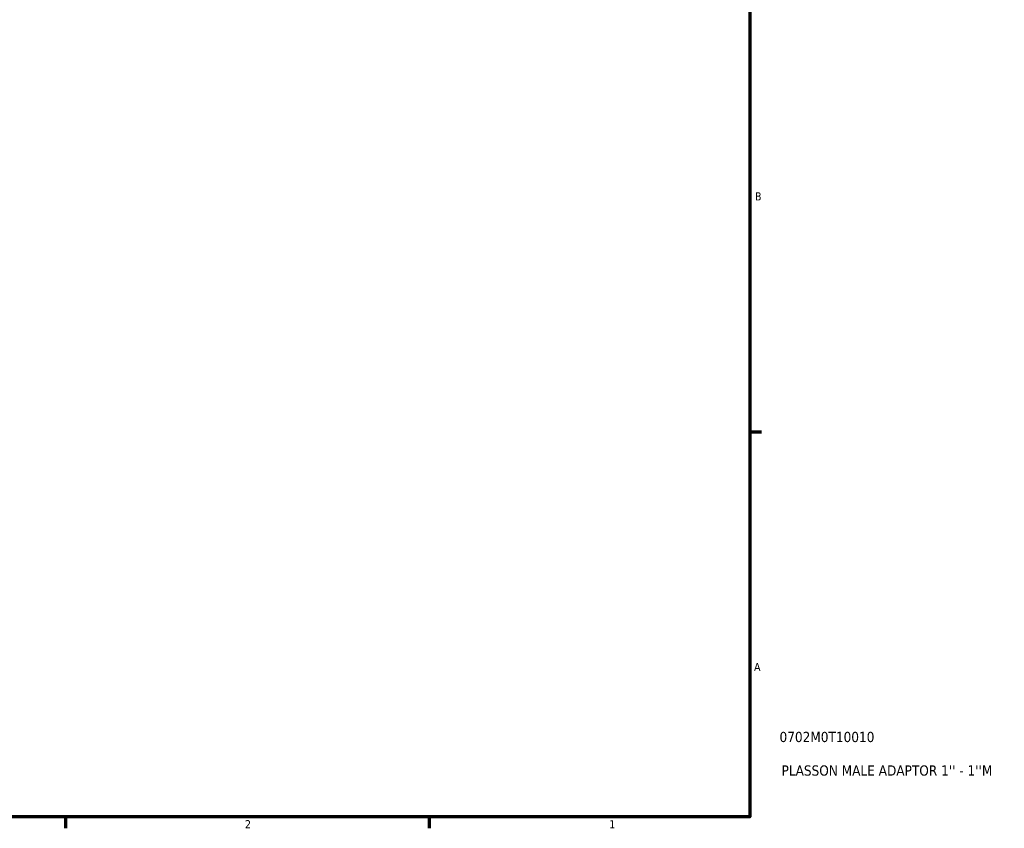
# Model space of a CAD drawing. Header units: inches. Extents: x -2.1 to 37.6, y -5.2 to 25.8.
# Tile 4 of 6: x 25 to 36.5, y 0.9 to 10.3. Entities that reach past the tile are written whole.
import ezdxf

# ---------------------------------------------------------------- set-up
doc = ezdxf.new("R2010")
doc.units = ezdxf.units.IN
doc.header["$MEASUREMENT"] = 0
doc.layers.add('Border (ANSI)', color=7, linetype='Continuous', lineweight=70)
doc.layers.add('Title (ANSI)', color=7, linetype='Continuous', lineweight=50)
doc.styles.add('Note Text (ANSI)', font='tahoma.ttf')
doc.styles.add('Text Style29', font='tahoma.ttf')

# ---------------------------------------------------------------- blocks, each defined once
blk = doc.blocks.new('Borders Default Border')
at = {"layer": 'Border (ANSI)'}
for p, q in [((33.5, 5.5), (33.634, 5.5)), ((25.5, 1), (25.5, 0.866)), ((29.75, 1), (29.75, 0.866))]:
    blk.add_line(p, q, dxfattribs=at)
at = {"layer": 'Border (ANSI)', "flags": 128}
blk.add_lwpolyline([(0.5, 1), (0.5, 21), (33.5, 21), (33.5, 1), (0.5, 1)], dxfattribs=at)
at = {"layer": 'Border (ANSI)', "color": 5, "true_color": 0x0000ff, "char_height": 0.0945, "attachment_point": 7, "style": 'Note Text (ANSI)'}
for s, insert in [('B', (33.558, 8.203)), ('A', (33.547, 2.703)), ('2', (27.596, 0.866)), ('1', (31.854, 0.866))]:
    blk.add_mtext(s, dxfattribs=dict(at, insert=insert))
blk = doc.blocks.new('Title Blocks ANSI - Large')
at = {"layer": 'Title (ANSI)', "color": 5, "true_color": 0x0000ff, "style": 'Text Style29'}
for tag, p in [('PART_NUMBER_001', (0.345, 0.873)), ('DESCRIPTION_001', (0.369, 0.481))]:
    blk.add_attdef(tag, p, '', height=0.12, dxfattribs=at)

msp = doc.modelspace()

# ---------------------------------------------------------------- block references
msp.add_blockref('Borders Default Border', (0, 0))
msp.add_blockref('Title Blocks ANSI - Large', (33.5, 1)).add_auto_attribs({'PART_NUMBER_001': '0702M0T10010', 'DESCRIPTION_001': "PLASSON MALE ADAPTOR 1'' - 1''M"})

doc.saveas('drawing.dxf')
